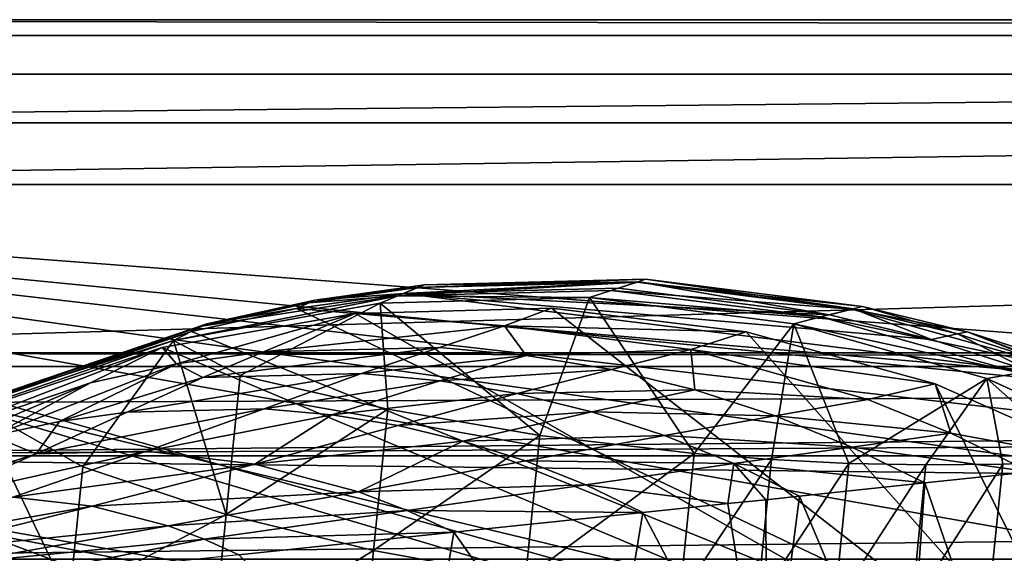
# Model space of a CAD drawing. Header units: metres. Extents: x -1004 to 0, y -808 to 0.
# Tile 34 of 96: x -889 to -794, y -52 to 0. Entities that reach past the tile are written whole.
import ezdxf

# ---------------------------------------------------------------- set-up
doc = ezdxf.new("R2010")
doc.units = ezdxf.units.M

msp = doc.modelspace()

# ---------------------------------------------------------------- linework, layer by layer
at = {"layer": 'top'}
for points in [[(-17.027203, -5.267202, 163.059998), (-987.0271, -5.267202, 163.059998), (-17.027203, -5.267202, 176.059509)], [(-987.0271, -5.267202, 163.059998), (-987.0271, -5.267202, 176.059265), (-17.027203, -5.267202, 176.059509)], [(-17.027203, -5.267202, 176.059509), (-987.0271, -5.267202, 176.059265), (-987.0271, -5.267202, 2050.060059)], [(-987.0271, -5.267202, 2063.060059), (-17.027203, -5.267202, 2063.060059), (-987.0271, -5.267202, 2050.060059)], [(-17.027203, -5.267202, 2063.060059), (-17.027203, -5.267202, 2050.060059), (-987.0271, -5.267202, 2050.060059)], [(-987.0271, -5.267202, 2050.060059), (-17.027203, -5.267202, 2050.060059), (-17.027203, -5.267202, 176.059509)], [(-953.0271, -32.2672, 2063.060059), (-17.027203, -5.267202, 2063.060059), (-987.0271, -5.267202, 2063.060059)], [(-987.0271, -5.267202, 163.059998), (-17.027203, -5.267202, 163.059998), (-953.0271, -32.2672, 163.059998)], [(-953.0271, -32.2672, 2063.060059), (-51.027081, -32.2672, 2063.060059), (-17.027203, -5.267202, 2063.060059)], [(-953.0271, -32.2672, 163.059998), (-17.027203, -5.267202, 163.059998), (-51.027081, -32.2672, 163.059998)], [(-861.285156, -27.440174, 1052.338989), (-850.091919, -25.701363, 939.653503), (-850.759644, -25.963312, 1052.338989)], [(-861.285156, -27.440174, 1052.338989), (-860.709595, -27.190901, 939.653503), (-850.091919, -25.701363, 939.653503)], [(-860.709595, -27.190901, 939.653503), (-852.135437, -26.541019, 763.503967), (-850.091919, -25.701363, 939.653503)], [(-832.025269, -26.230534, 1154.234619), (-852.688477, -26.753551, 1154.234619), (-829.555176, -25.423294, 1052.338989)], [(-852.688477, -26.753551, 1154.234619), (-850.759644, -25.963312, 1052.338989), (-829.555176, -25.423294, 1052.338989)], [(-852.135437, -26.541019, 763.503967), (-829.414124, -25.38866, 851.033203), (-850.091919, -25.701363, 939.653503)], [(-852.135437, -26.541019, 763.503967), (-831.313843, -26.01631, 763.571472), (-829.414124, -25.38866, 851.033203)], [(-850.759644, -25.963312, 1052.338989), (-850.091919, -25.701363, 939.653503), (-828.701904, -25.154947, 939.653503)], [(-829.555176, -25.423294, 1052.338989), (-850.759644, -25.963312, 1052.338989), (-828.701904, -25.154947, 939.653503)], [(-850.091919, -25.701363, 939.653503), (-829.414124, -25.38866, 851.033203), (-828.701904, -25.154947, 939.653503)], [(-832.025269, -26.230534, 1154.234619), (-829.555176, -25.423294, 1052.338989), (-808.750061, -28.048561, 1052.338989)], [(-831.313843, -26.01631, 763.571472), (-810.890808, -28.611797, 763.55658), (-829.414124, -25.38866, 851.033203)], [(-829.555176, -25.423294, 1052.338989), (-828.701904, -25.154947, 939.653503), (-807.713745, -27.798832, 939.653503)], [(-808.750061, -28.048561, 1052.338989), (-829.555176, -25.423294, 1052.338989), (-807.713745, -27.798832, 939.653503)], [(-829.414124, -25.38866, 851.033203), (-808.57959, -28.014883, 851.033264), (-828.701904, -25.154947, 939.653503)], [(-829.414124, -25.38866, 851.033203), (-810.890808, -28.611797, 763.55658), (-808.57959, -28.014883, 851.033264)], [(-828.701904, -25.154947, 939.653503), (-808.57959, -28.014883, 851.033264), (-807.713745, -27.798832, 939.653503)], [(-862.471436, -27.992167, 763.439453), (-852.135437, -26.541019, 763.503967), (-860.709595, -27.190901, 939.653503)], [(-791.515869, -34.050182, 763.464905), (-852.135437, -26.541019, 763.503967), (-862.471436, -27.992167, 763.439453)], [(-852.688477, -26.753551, 1154.234619), (-861.285156, -27.440174, 1052.338989), (-850.759644, -25.963312, 1052.338989)], [(-832.025269, -26.230534, 1154.234619), (-834.138062, -26.929199, 1211.977905), (-852.688477, -26.753551, 1154.234619)], [(-852.135437, -26.541019, 763.503967), (-810.890808, -28.611797, 763.55658), (-831.313843, -26.01631, 763.571472)], [(-791.515869, -34.050182, 763.464905), (-801.038635, -30.997364, 763.519836), (-852.135437, -26.541019, 763.503967)], [(-801.038635, -30.997364, 763.519836), (-810.890808, -28.611797, 763.55658), (-852.135437, -26.541019, 763.503967)], [(-834.138062, -26.929199, 1211.977905), (-832.025269, -26.230534, 1154.234619), (-811.752747, -28.795238, 1154.234619)], [(-811.752747, -28.795238, 1154.234619), (-832.025269, -26.230534, 1154.234619), (-808.750061, -28.048561, 1052.338989)], [(-852.688477, -26.753551, 1154.234619), (-854.394897, -27.473255, 1213.773315), (-874.368042, -31.07576, 1218.051392)], [(-874.368042, -31.07576, 1218.051392), (-871.638428, -29.704609, 1052.338989), (-852.688477, -26.753551, 1154.234619)], [(-854.394897, -27.473255, 1213.773315), (-867.946472, -34.459126, 1216.941772), (-874.368042, -31.07576, 1218.051392)], [(-871.638428, -29.704609, 1052.338989), (-861.285156, -27.440174, 1052.338989), (-852.688477, -26.753551, 1154.234619)], [(-861.285156, -27.440174, 1052.338989), (-871.638428, -29.704609, 1052.338989), (-860.709595, -27.190901, 939.653503)], [(-871.638428, -29.704609, 1052.338989), (-871.153687, -29.474216, 939.653503), (-860.709595, -27.190901, 939.653503)], [(-871.153687, -29.474216, 939.653503), (-862.471436, -27.992167, 763.439453), (-860.709595, -27.190901, 939.653503)], [(-853.641418, -37.738308, 1214.880249), (-867.946472, -34.459126, 1216.941772), (-854.394897, -27.473255, 1213.773315)], [(-834.138062, -26.929199, 1211.977905), (-854.394897, -27.473255, 1213.773315), (-852.688477, -26.753551, 1154.234619)], [(-854.394897, -27.473255, 1213.773315), (-834.138062, -26.929199, 1211.977905), (-838.92804, -40.276146, 1213.695068)], [(-838.92804, -40.276146, 1213.695068), (-853.641418, -37.738308, 1214.880249), (-854.394897, -27.473255, 1213.773315)], [(-834.138062, -26.929199, 1211.977905), (-823.993774, -42.041019, 1213.400513), (-838.92804, -40.276146, 1213.695068)], [(-814.352234, -29.465939, 1212.178589), (-834.138062, -26.929199, 1211.977905), (-811.752747, -28.795238, 1154.234619)], [(-834.138062, -26.929199, 1211.977905), (-814.352234, -29.465939, 1212.178589), (-823.993774, -42.041019, 1213.400513)], [(-856.787964, -28.459476, 1279.55957), (-875.474487, -31.764521, 1279.424438), (-783.276184, -70.478142, 1278.657349)], [(-875.474487, -31.764521, 1279.424438), (-856.787964, -28.459476, 1279.55957), (-874.098816, -33.356674, 1453.265259)], [(-856.787964, -28.459476, 1279.55957), (-865.658569, -32.178005, 1453.265259), (-874.098816, -33.356674, 1453.265259)], [(-872.631714, -30.217983, 763.355225), (-862.471436, -27.992167, 763.439453), (-871.153687, -29.474216, 939.653503)], [(-862.471436, -27.992167, 763.439453), (-872.631714, -30.217983, 763.355225), (-773.775024, -70.220131, 762.568176)], [(-865.658569, -32.178005, 1453.265259), (-856.787964, -28.459476, 1279.55957), (-842.345947, -29.656265, 1365.944824)], [(-773.775024, -70.220131, 762.568176), (-791.515869, -34.050182, 763.464905), (-862.471436, -27.992167, 763.439453)], [(-837.817932, -27.946949, 1279.622559), (-856.787964, -28.459476, 1279.55957), (-783.276184, -70.478142, 1278.657349)], [(-856.787964, -28.459476, 1279.55957), (-837.817932, -27.946949, 1279.622559), (-842.345947, -29.656265, 1365.944824)], [(-842.345947, -29.656265, 1365.944824), (-837.817932, -27.946949, 1279.622559), (-818.979553, -30.237005, 1279.612305)], [(-783.276184, -70.478142, 1278.657349), (-818.979553, -30.237005, 1279.612305), (-837.817932, -27.946949, 1279.622559)], [(-811.752747, -28.795238, 1154.234619), (-808.750061, -28.048561, 1052.338989), (-789.01123, -33.595787, 1052.338989)], [(-810.890808, -28.611797, 763.55658), (-801.038635, -30.997364, 763.519836), (-808.57959, -28.014883, 851.033264)], [(-808.750061, -28.048561, 1052.338989), (-807.713745, -27.798832, 939.653503), (-797.584534, -30.247812, 939.653503)], [(-789.01123, -33.595787, 1052.338989), (-808.750061, -28.048561, 1052.338989), (-797.584534, -30.247812, 939.653503)], [(-808.57959, -28.014883, 851.033264), (-798.52478, -30.447025, 851.033264), (-807.713745, -27.798832, 939.653503)], [(-808.57959, -28.014883, 851.033264), (-801.038635, -30.997364, 763.519836), (-798.52478, -30.447025, 851.033264)], [(-807.713745, -27.798832, 939.653503), (-798.52478, -30.447025, 851.033264), (-797.584534, -30.247812, 939.653503)], [(-871.638428, -29.704609, 1052.338989), (-891.488586, -36.465908, 1052.338989), (-871.153687, -29.474216, 939.653503)], [(-891.488586, -36.465908, 1052.338989), (-891.179199, -36.29105, 939.653503), (-871.153687, -29.474216, 939.653503)], [(-891.179199, -36.29105, 939.653503), (-872.631714, -30.217983, 763.355225), (-871.153687, -29.474216, 939.653503)], [(-814.352234, -29.465939, 1212.178589), (-816.504517, -42.619095, 1213.596558), (-823.993774, -42.041019, 1213.400513)], [(-816.504517, -42.619095, 1213.596558), (-814.352234, -29.465939, 1212.178589), (-809.023193, -42.986012, 1214.028198)], [(-814.352234, -29.465939, 1212.178589), (-811.752747, -28.795238, 1154.234619), (-792.521973, -34.209667, 1154.234619)], [(-795.680908, -34.766644, 1214.293213), (-814.352234, -29.465939, 1212.178589), (-792.521973, -34.209667, 1154.234619)], [(-814.352234, -29.465939, 1212.178589), (-795.680908, -34.766644, 1214.293213), (-809.023193, -42.986012, 1214.028198)], [(-792.521973, -34.209667, 1154.234619), (-811.752747, -28.795238, 1154.234619), (-789.01123, -33.595787, 1052.338989)], [(-892.118896, -36.872192, 763.13147), (-872.631714, -30.217983, 763.355225), (-891.179199, -36.29105, 939.653503)], [(-872.631714, -30.217983, 763.355225), (-892.118896, -36.872192, 763.13147), (-773.775024, -70.220131, 762.568176)], [(-891.488586, -36.465908, 1052.338989), (-871.638428, -29.704609, 1052.338989), (-874.368042, -31.07576, 1218.051392)], [(-842.345947, -29.656265, 1365.944824), (-848.656494, -31.764261, 1453.265259), (-865.658569, -32.178005, 1453.265259)], [(-840.242249, -32.521564, 1453.265259), (-848.656494, -31.764261, 1453.265259), (-842.345947, -29.656265, 1365.944824)], [(-842.345947, -29.656265, 1365.944824), (-818.979553, -30.237005, 1279.612305), (-824.305542, -31.955015, 1365.944824)], [(-824.305542, -31.955015, 1365.944824), (-840.242249, -32.521564, 1453.265259), (-842.345947, -29.656265, 1365.944824)], [(-818.979553, -30.237005, 1279.612305), (-800.684326, -35.277706, 1279.528931), (-824.305542, -31.955015, 1365.944824)], [(-800.684326, -35.277706, 1279.528931), (-818.979553, -30.237005, 1279.612305), (-783.276184, -70.478142, 1278.657349)], [(-801.038635, -30.997364, 763.519836), (-791.515869, -34.050182, 763.464905), (-798.52478, -30.447025, 851.033264)], [(-798.52478, -30.447025, 851.033264), (-788.811401, -33.565678, 851.033264), (-797.584534, -30.247812, 939.653503)], [(-798.52478, -30.447025, 851.033264), (-791.515869, -34.050182, 763.464905), (-788.811401, -33.565678, 851.033264)], [(-797.584534, -30.247812, 939.653503), (-788.811401, -33.565678, 851.033264), (-787.799133, -33.388252, 939.653503)], [(-797.584534, -30.247812, 939.653503), (-787.799133, -33.388252, 939.653503), (-789.01123, -33.595787, 1052.338989)], [(-893.327576, -37.581829, 1225.420898), (-891.488586, -36.465908, 1052.338989), (-874.368042, -31.07576, 1218.051392)], [(-893.327576, -37.581829, 1225.420898), (-874.368042, -31.07576, 1218.051392), (-883.162476, -43.331318, 1222.616211)], [(-874.368042, -31.07576, 1218.051392), (-869.300842, -47.927101, 1219.801636), (-883.162476, -43.331318, 1222.616211)], [(-867.946472, -34.459126, 1216.941772), (-869.300842, -47.927101, 1219.801636), (-874.368042, -31.07576, 1218.051392)], [(-948.0271, -33.606949, 2063.060059), (-56.027115, -33.606968, 2063.060059), (-953.0271, -32.2672, 2063.060059)], [(-56.027115, -33.606968, 2063.060059), (-51.027081, -32.2672, 2063.060059), (-953.0271, -32.2672, 2063.060059)], [(-51.027081, -32.2672, 163.059998), (-56.027115, -33.606968, 163.059998), (-953.0271, -32.2672, 163.059998)], [(-56.027115, -33.606968, 163.059998), (-948.0271, -33.606949, 163.059998), (-953.0271, -32.2672, 163.059998)], [(-893.468384, -37.789986, 1279.220337), (-875.474487, -31.764521, 1279.424438), (-898.313904, -40.592365, 1453.265259)], [(-898.313904, -40.592365, 1453.265259), (-875.474487, -31.764521, 1279.424438), (-882.400513, -35.169529, 1453.265259)], [(-783.276184, -70.478142, 1278.657349), (-875.474487, -31.764521, 1279.424438), (-893.468384, -37.789986, 1279.220337)], [(-875.474487, -31.764521, 1279.424438), (-874.098816, -33.356674, 1453.265259), (-882.400513, -35.169529, 1453.265259)], [(-874.098816, -33.356674, 1453.265259), (-865.658569, -32.178005, 1453.265259), (-871.530457, -34.654106, 1540.657227)], [(-865.658569, -32.178005, 1453.265259), (-848.656494, -31.764261, 1453.265259), (-871.530457, -34.654106, 1540.657227)], [(-871.530457, -34.654106, 1540.657227), (-848.656494, -31.764261, 1453.265259), (-856.1875, -34.288933, 1540.657104)], [(-848.656494, -31.764261, 1453.265259), (-840.242249, -32.521564, 1453.265259), (-856.1875, -34.288933, 1540.657104)], [(-840.242249, -32.521564, 1453.265259), (-824.305542, -31.955015, 1365.944824), (-831.98053, -33.89835, 1453.265259)], [(-831.98053, -33.89835, 1453.265259), (-824.305542, -31.955015, 1365.944824), (-823.936523, -35.864677, 1453.265259)], [(-824.305542, -31.955015, 1365.944824), (-807.197632, -36.793915, 1365.944824), (-823.936523, -35.864677, 1453.265259)], [(-824.305542, -31.955015, 1365.944824), (-800.684326, -35.277706, 1279.528931), (-807.197632, -36.793915, 1365.944824)], [(-856.1875, -34.288933, 1540.657104), (-840.242249, -32.521564, 1453.265259), (-848.59491, -34.977028, 1540.656982)], [(-848.59491, -34.977028, 1540.656982), (-840.242249, -32.521564, 1453.265259), (-831.98053, -33.89835, 1453.265259)], [(-948.0271, -33.606949, 2063.060059), (-944.366821, -37.2672, 2063.060059), (-56.027115, -33.606968, 2063.060059)], [(-56.027115, -33.606968, 163.059998), (-944.366821, -37.2672, 163.059998), (-948.0271, -33.606949, 163.059998)], [(-944.366821, -37.2672, 2063.060059), (-943.0271, -42.2672, 2063.060059), (-56.027115, -33.606968, 2063.060059)], [(-943.0271, -42.2672, 163.059998), (-944.366821, -37.2672, 163.059998), (-56.027115, -33.606968, 163.059998)], [(-56.027115, -33.606968, 2063.060059), (-943.0271, -42.2672, 2063.060059), (-59.687374, -37.267273, 2063.060059)], [(-59.687374, -37.267273, 163.059998), (-943.0271, -42.2672, 163.059998), (-56.027115, -33.606968, 163.059998)], [(-882.400513, -35.169529, 1453.265259), (-874.098816, -33.356674, 1453.265259), (-891.88385, -40.312008, 1634.25647)], [(-874.098816, -33.356674, 1453.265259), (-885.420227, -38.921398, 1634.25647), (-891.88385, -40.312008, 1634.25647)], [(-871.530457, -34.654106, 1540.657227), (-885.420227, -38.921398, 1634.25647), (-874.098816, -33.356674, 1453.265259)], [(-878.852112, -38.016354, 1634.25647), (-856.1875, -34.288933, 1540.657104), (-865.623779, -37.69347, 1634.25647)], [(-856.1875, -34.288933, 1540.657104), (-878.852112, -38.016354, 1634.25647), (-871.530457, -34.654106, 1540.657227)], [(-865.623779, -37.69347, 1634.25647), (-856.1875, -34.288933, 1540.657104), (-848.59491, -34.977028, 1540.656982)], [(-841.140503, -36.224461, 1540.65686), (-848.59491, -34.977028, 1540.656982), (-831.98053, -33.89835, 1453.265259)], [(-841.140503, -36.224461, 1540.65686), (-831.98053, -33.89835, 1453.265259), (-823.936523, -35.864677, 1453.265259)], [(-792.521973, -34.209667, 1154.234619), (-778.724854, -42.481342, 1218.428589), (-795.680908, -34.766644, 1214.293213)], [(-891.88385, -40.312008, 1634.25647), (-904.2901, -44.471645, 1634.25647), (-882.400513, -35.169529, 1453.265259)], [(-904.2901, -44.471645, 1634.25647), (-898.313904, -40.592365, 1453.265259), (-882.400513, -35.169529, 1453.265259)], [(-878.852112, -38.016354, 1634.25647), (-885.420227, -38.921398, 1634.25647), (-871.530457, -34.654106, 1540.657227)], [(-869.300842, -47.927101, 1219.801636), (-867.946472, -34.459126, 1216.941772), (-853.641418, -37.738308, 1214.880249)], [(-865.623779, -37.69347, 1634.25647), (-848.59491, -34.977028, 1540.656982), (-859.074707, -38.270039, 1634.25647)], [(-859.074707, -38.270039, 1634.25647), (-848.59491, -34.977028, 1540.656982), (-841.140503, -36.224461, 1540.65686)], [(-809.023193, -42.986012, 1214.028198), (-795.680908, -34.766644, 1214.293213), (-801.560974, -43.135281, 1214.701538)], [(-795.680908, -34.766644, 1214.293213), (-794.128967, -43.060417, 1215.622437), (-801.560974, -43.135281, 1214.701538)], [(-786.738403, -42.754925, 1216.796997), (-795.680908, -34.766644, 1214.293213), (-779.402771, -42.210243, 1218.233276)], [(-779.402771, -42.210243, 1218.233276), (-795.680908, -34.766644, 1214.293213), (-778.724854, -42.481342, 1218.428589)], [(-795.680908, -34.766644, 1214.293213), (-786.738403, -42.754925, 1216.796997), (-794.128967, -43.060417, 1215.622437)], [(-841.140503, -36.224461, 1540.65686), (-823.936523, -35.864677, 1453.265259), (-833.883118, -38.004112, 1540.656616)], [(-833.883118, -38.004112, 1540.656616), (-823.936523, -35.864677, 1453.265259), (-816.169067, -38.382133, 1453.265259)], [(-823.936523, -35.864677, 1453.265259), (-807.197632, -36.793915, 1365.944824), (-816.169067, -38.382133, 1453.265259)], [(-800.684326, -35.277706, 1279.528931), (-799.146362, -40.058331, 1365.944824), (-807.197632, -36.793915, 1365.944824)], [(-783.330994, -42.956921, 1279.374268), (-800.684326, -35.277706, 1279.528931), (-783.276184, -70.478142, 1278.657349)], [(-800.684326, -35.277706, 1279.528931), (-783.330994, -42.956921, 1279.374268), (-799.146362, -40.058331, 1365.944824)], [(-773.775024, -70.220131, 762.568176), (-892.118896, -36.872192, 763.13147), (-910.007324, -46.099503, 762.844849)], [(-852.640442, -39.321369, 1634.25647), (-859.074707, -38.270039, 1634.25647), (-841.140503, -36.224461, 1540.65686)], [(-852.640442, -39.321369, 1634.25647), (-841.140503, -36.224461, 1540.65686), (-833.883118, -38.004112, 1540.656616)], [(-807.197632, -36.793915, 1365.944824), (-799.146362, -40.058331, 1365.944824), (-816.169067, -38.382133, 1453.265259)], [(-943.0271, -42.2672, 2063.060059), (-61.027081, -42.267323, 2063.060059), (-59.687374, -37.267273, 2063.060059)], [(-59.687374, -37.267273, 163.059998), (-61.027081, -42.267323, 163.059998), (-943.0271, -42.2672, 163.059998)], [(-783.276184, -70.478142, 1278.657349), (-893.468384, -37.789986, 1279.220337), (-910.375854, -46.403618, 1278.951538)], [(-884.440125, -56.036221, 1226.682251), (-897.979309, -49.420689, 1230.280518), (-893.327576, -37.581829, 1225.420898)], [(-883.162476, -43.331318, 1222.616211), (-884.440125, -56.036221, 1226.682251), (-893.327576, -37.581829, 1225.420898)], [(-887.675659, -42.065689, 1731.960449), (-878.852112, -38.016354, 1634.25647), (-865.623779, -37.69347, 1634.25647)], [(-887.675659, -42.065689, 1731.960449), (-865.623779, -37.69347, 1634.25647), (-876.994202, -41.794182, 1731.960449)], [(-885.420227, -38.921398, 1634.25647), (-878.852112, -38.016354, 1634.25647), (-887.675659, -42.065689, 1731.960449)], [(-876.994202, -41.794182, 1731.960449), (-865.623779, -37.69347, 1634.25647), (-859.074707, -38.270039, 1634.25647)], [(-869.300842, -47.927101, 1219.801636), (-853.641418, -37.738308, 1214.880249), (-855.019287, -51.440273, 1217.975952)], [(-855.019287, -51.440273, 1217.975952), (-853.641418, -37.738308, 1214.880249), (-838.92804, -40.276146, 1213.695068)], [(-846.370361, -40.825253, 1634.25647), (-852.640442, -39.321369, 1634.25647), (-833.883118, -38.004112, 1540.656616)], [(-846.370361, -40.825253, 1634.25647), (-833.883118, -38.004112, 1540.656616), (-826.875916, -40.281223, 1540.656372)], [(-826.875916, -40.281223, 1540.656372), (-833.883118, -38.004112, 1540.656616), (-816.169067, -38.382133, 1453.265259)], [(-891.88385, -40.312008, 1634.25647), (-885.420227, -38.921398, 1634.25647), (-887.675659, -42.065689, 1731.960449)], [(-859.074707, -38.270039, 1634.25647), (-866.496887, -43.052418, 1731.960571), (-876.994202, -41.794182, 1731.960449)], [(-866.496887, -43.052418, 1731.960571), (-859.074707, -38.270039, 1634.25647), (-852.640442, -39.321369, 1634.25647)], [(-816.169067, -38.382133, 1453.265259), (-808.729126, -41.405384, 1453.265259), (-826.875916, -40.281223, 1540.656372)], [(-816.169067, -38.382133, 1453.265259), (-799.146362, -40.058331, 1365.944824), (-808.729126, -41.405384, 1453.265259)], [(-846.370361, -40.825253, 1634.25647), (-866.496887, -43.052418, 1731.960571), (-852.640442, -39.321369, 1634.25647)], [(-905.454346, -47.743015, 1829.659912), (-891.88385, -40.312008, 1634.25647), (-887.675659, -42.065689, 1731.960449)], [(-856.495056, -45.732166, 1731.960693), (-866.496887, -43.052418, 1731.960571), (-846.370361, -40.825253, 1634.25647)], [(-840.309082, -42.753147, 1634.25647), (-856.495056, -45.732166, 1731.960693), (-846.370361, -40.825253, 1634.25647)], [(-840.319458, -54.112633, 1216.92627), (-855.019287, -51.440273, 1217.975952), (-838.92804, -40.276146, 1213.695068)], [(-840.309082, -42.753147, 1634.25647), (-846.370361, -40.825253, 1634.25647), (-826.875916, -40.281223, 1540.656372)], [(-838.92804, -40.276146, 1213.695068), (-823.993774, -42.041019, 1213.400513), (-840.319458, -54.112633, 1216.92627)], [(-820.164917, -43.014778, 1540.656128), (-840.309082, -42.753147, 1634.25647), (-826.875916, -40.281223, 1540.656372)], [(-808.729126, -41.405384, 1453.265259), (-820.164917, -43.014778, 1540.656128), (-826.875916, -40.281223, 1540.656372)], [(-799.146362, -40.058331, 1365.944824), (-791.494873, -43.815121, 1365.944824), (-808.729126, -41.405384, 1453.265259)], [(-783.330994, -42.956921, 1279.374268), (-791.494873, -43.815121, 1365.944824), (-799.146362, -40.058331, 1365.944824)], [(-897.744507, -46.450539, 1829.659912), (-887.675659, -42.065689, 1731.960449), (-876.994202, -41.794182, 1731.960449)], [(-876.994202, -41.794182, 1731.960449), (-889.929565, -46.253555, 1829.659912), (-897.744507, -46.450539, 1829.659912)], [(-866.496887, -43.052418, 1731.960571), (-889.929565, -46.253555, 1829.659912), (-876.994202, -41.794182, 1731.960449)], [(-808.729126, -41.405384, 1453.265259), (-801.659546, -44.883778, 1453.265381), (-820.164917, -43.014778, 1540.656128)], [(-808.729126, -41.405384, 1453.265259), (-791.494873, -43.815121, 1365.944824), (-801.659546, -44.883778, 1453.265381)], [(-943.0271, -42.2672, 2063.060059), (-943.0271, -52.26717, 2063.060059), (-61.027081, -42.267323, 2063.060059)], [(-61.027081, -42.267323, 163.059998), (-61.026958, -52.26717, 163.059998), (-943.0271, -42.2672, 163.059998)], [(-943.0271, -42.2672, 163.059998), (-61.026958, -52.26717, 163.059998), (-943.0271, -52.26717, 163.059998)], [(-943.0271, -52.26717, 2063.060059), (-61.026958, -52.26717, 2063.060059), (-61.027081, -42.267323, 2063.060059)], [(-905.454346, -47.743015, 1829.659912), (-887.675659, -42.065689, 1731.960449), (-897.744507, -46.450539, 1829.659912)], [(-834.495544, -45.071281, 1634.25647), (-856.495056, -45.732166, 1731.960693), (-840.309082, -42.753147, 1634.25647)], [(-823.993774, -42.041019, 1213.400513), (-825.38855, -55.910946, 1216.665405), (-840.319458, -54.112633, 1216.92627)], [(-820.164917, -43.014778, 1540.656128), (-834.495544, -45.071281, 1634.25647), (-840.309082, -42.753147, 1634.25647)], [(-823.993774, -42.041019, 1213.400513), (-816.504517, -42.619095, 1213.596558), (-825.38855, -55.910946, 1216.665405)], [(-816.504517, -42.619095, 1213.596558), (-817.897095, -56.466766, 1216.838989), (-825.38855, -55.910946, 1216.665405)], [(-817.897095, -56.466766, 1216.838989), (-816.504517, -42.619095, 1213.596558), (-809.023193, -42.986012, 1214.028198)], [(-795.498413, -56.678139, 1218.633179), (-786.738403, -42.754925, 1216.796997), (-788.094421, -56.239334, 1219.673462)], [(-786.738403, -42.754925, 1216.796997), (-795.498413, -56.678139, 1218.633179), (-794.128967, -43.060417, 1215.622437)], [(-889.929565, -46.253555, 1829.659912), (-866.496887, -43.052418, 1731.960571), (-882.240662, -47.141766, 1829.660034)], [(-869.300842, -47.927101, 1219.801636), (-884.440125, -56.036221, 1226.682251), (-883.162476, -43.331318, 1222.616211)], [(-882.240662, -47.141766, 1829.660034), (-866.496887, -43.052418, 1731.960571), (-856.495056, -45.732166, 1731.960693)], [(-820.739441, -46.887756, 1585.267822), (-834.495544, -45.071281, 1634.25647), (-820.164917, -43.014778, 1540.656128)], [(-817.058655, -46.503716, 1562.070557), (-820.739441, -46.887756, 1585.267822), (-820.164917, -43.014778, 1540.656128)], [(-801.659546, -44.883778, 1453.265381), (-813.788696, -46.158955, 1540.655762), (-820.164917, -43.014778, 1540.656128)], [(-820.164917, -43.014778, 1540.656128), (-813.788696, -46.158955, 1540.655762), (-817.058655, -46.503716, 1562.070557)], [(-810.410828, -56.784683, 1217.221313), (-817.897095, -56.466766, 1216.838989), (-809.023193, -42.986012, 1214.028198)], [(-809.023193, -42.986012, 1214.028198), (-801.560974, -43.135281, 1214.701538), (-810.410828, -56.784683, 1217.221313)], [(-801.560974, -43.135281, 1214.701538), (-802.940918, -56.857533, 1217.817627), (-810.410828, -56.784683, 1217.221313)], [(-801.560974, -43.135281, 1214.701538), (-794.128967, -43.060417, 1215.622437), (-802.940918, -56.857533, 1217.817627)], [(-794.128967, -43.060417, 1215.622437), (-795.498413, -56.678139, 1218.633179), (-802.940918, -56.857533, 1217.817627)], [(-801.659546, -44.883778, 1453.265381), (-791.494873, -43.815121, 1365.944824), (-792.847961, -70.633255, 1378.559326)], [(-856.495056, -45.732166, 1731.960693), (-874.8927, -49.043041, 1829.660156), (-882.240662, -47.141766, 1829.660034)], [(-851.763123, -47.550056, 1731.960815), (-874.8927, -49.043041, 1829.660156), (-856.495056, -45.732166, 1731.960693)], [(-834.495544, -45.071281, 1634.25647), (-851.763123, -47.550056, 1731.960815), (-856.495056, -45.732166, 1731.960693)], [(-828.962646, -47.741829, 1634.25647), (-851.763123, -47.550056, 1731.960815), (-834.495544, -45.071281, 1634.25647)], [(-820.739441, -46.887756, 1585.267822), (-828.962646, -47.741829, 1634.25647), (-834.495544, -45.071281, 1634.25647)], [(-813.788696, -46.158955, 1540.655762), (-801.659546, -44.883778, 1453.265381), (-803.499634, -70.700081, 1467.452637)], [(-801.659546, -44.883778, 1453.265381), (-792.847961, -70.633255, 1378.559326), (-803.499634, -70.700081, 1467.452637)], [(-910.007324, -46.099503, 762.844849), (-925.867615, -57.367516, 762.510254), (-773.775024, -70.220131, 762.568176)], [(-925.867615, -57.367516, 1278.625366), (-783.276184, -70.478142, 1278.657349), (-910.375854, -46.403618, 1278.951538)], [(-904.455017, -51.044762, 1927.359497), (-889.929565, -46.253555, 1829.659912), (-882.240662, -47.141766, 1829.660034)], [(-816.966187, -70.618088, 1561.437134), (-820.739441, -46.887756, 1585.267822), (-817.058655, -46.503716, 1562.070557)], [(-817.058655, -46.503716, 1562.070557), (-813.788696, -46.158955, 1540.655762), (-816.966187, -70.618088, 1561.437134)], [(-813.788696, -46.158955, 1540.655762), (-803.499634, -70.700081, 1467.452637), (-816.966187, -70.618088, 1561.437134)], [(-882.240662, -47.141766, 1829.660034), (-899.89917, -51.569859, 1927.359619), (-904.455017, -51.044762, 1927.359497)], [(-874.8927, -49.043041, 1829.660156), (-899.89917, -51.569859, 1927.359619), (-882.240662, -47.141766, 1829.660034)], [(-851.763123, -47.550056, 1731.960815), (-871.404663, -50.3367, 1829.660278), (-874.8927, -49.043041, 1829.660156)], [(-847.246643, -49.649971, 1731.960815), (-871.404663, -50.3367, 1829.660278), (-851.763123, -47.550056, 1731.960815)], [(-828.962646, -47.741829, 1634.25647), (-847.246643, -49.649971, 1731.960815), (-851.763123, -47.550056, 1731.960815)], [(-828.962646, -47.741829, 1634.25647), (-820.739441, -46.887756, 1585.267822), (-816.966187, -70.618088, 1561.437134)], [(-884.440125, -56.036221, 1226.682251), (-869.300842, -47.927101, 1219.801636), (-870.610107, -60.946262, 1224.271973)], [(-870.610107, -60.946262, 1224.271973), (-869.300842, -47.927101, 1219.801636), (-855.019287, -51.440273, 1217.975952)], [(-847.246643, -49.649971, 1731.960815), (-828.962646, -47.741829, 1634.25647), (-832.659546, -70.292442, 1655.074951)], [(-832.659546, -70.292442, 1655.074951), (-828.962646, -47.741829, 1634.25647), (-816.966187, -70.618088, 1561.437134)], [(-874.8927, -49.043041, 1829.660156), (-895.53479, -52.67757, 1927.359619), (-899.89917, -51.569859, 1927.359619)], [(-899.158569, -61.147278, 1235.195801), (-897.979309, -49.420689, 1230.280518), (-884.440125, -56.036221, 1226.682251)], [(-871.404663, -50.3367, 1829.660278), (-895.53479, -52.67757, 1927.359619), (-874.8927, -49.043041, 1829.660156)], [(-871.404663, -50.3367, 1829.660278), (-891.463135, -54.301071, 1927.359741), (-895.53479, -52.67757, 1927.359619)], [(-868.06604, -51.834335, 1829.660278), (-891.463135, -54.301071, 1927.359741), (-871.404663, -50.3367, 1829.660278)], [(-847.246643, -49.649971, 1731.960815), (-868.06604, -51.834335, 1829.660278), (-871.404663, -50.3367, 1829.660278)], [(-868.06604, -51.834335, 1829.660278), (-847.246643, -49.649971, 1731.960815), (-850.570557, -69.628548, 1748.312256)], [(-850.570557, -69.628548, 1748.312256), (-847.246643, -49.649971, 1731.960815), (-832.659546, -70.292442, 1655.074951)], [(-855.019287, -51.440273, 1217.975952), (-856.34906, -64.663292, 1222.708496), (-870.610107, -60.946262, 1224.271973)], [(-856.34906, -64.663292, 1222.708496), (-855.019287, -51.440273, 1217.975952), (-840.319458, -54.112633, 1216.92627)]]:
    msp.add_3dface(points, dxfattribs=at)
at = {"layer": 'top0123413'}
for points in [[(-1002.510071, -1.527202, 175), (-1.527202, -1.527202, 175), (-1004.037292, 0)], [(-1.527202, -1.527202, 175), (0, 0), (-1004.037292, 0)], [(0, 0), (-994.037292, -10), (-1004.037292, 0)], [(-10, -10), (-994.037292, -10), (0, 0)], [(-1002.510071, -1.527202, 175), (-982.615723, -15.961353, 175), (-1.527202, -1.527202, 175)], [(-982.615723, -15.961353, 175), (-21.421595, -15.961353, 175), (-1.527202, -1.527202, 175)], [(-994.037292, -10, 90), (-994.037292, -10), (-10, -10, 90)], [(-994.037292, -10), (-10, -10), (-10, -10, 90)], [(-994.037292, -794.032166, 90), (-994.037292, -10, 90), (-787.024658, -763.271118, 90)], [(-787.024658, -763.271118, 90), (-994.037292, -10, 90), (-533.424561, -638.481384, 90)], [(-994.037292, -10, 90), (-526.238708, -632.856445, 90), (-533.424561, -638.481384, 90)], [(-10, -10, 90), (-502.018646, -625.846375, 90), (-994.037292, -10, 90)], [(-502.018646, -625.846375, 90), (-510.034576, -626.560547, 90), (-994.037292, -10, 90)], [(-994.037292, -10, 90), (-510.034576, -626.560547, 90), (-518.256042, -628.853394, 90)], [(-518.256042, -628.853394, 90), (-526.238708, -632.856445, 90), (-994.037292, -10, 90)], [(-665.157715, -52.554413, 163.059708), (-610.580078, -52.505119, 163.059708), (-982.615723, -15.961353, 163.059708)], [(-610.580078, -52.505119, 163.059708), (-502.018616, -52.467403, 163.059708), (-982.615723, -15.961353, 163.059708)], [(-982.615723, -15.961353, 163.059708), (-502.018616, -52.467403, 163.059708), (-21.421595, -15.961353, 163.059708)], [(-940.679016, -53.268463, 163.059708), (-884.233154, -53.035744, 163.059708), (-982.615723, -15.961353, 163.059708)], [(-884.233154, -53.035744, 163.059708), (-829.538391, -52.861641, 163.059708), (-982.615723, -15.961353, 163.059708)], [(-982.615723, -15.961353, 163.059708), (-829.538391, -52.861641, 163.059708), (-774.585693, -52.727356, 163.059708)], [(-774.585693, -52.727356, 163.059708), (-718.555603, -52.625156, 163.059708), (-982.615723, -15.961353, 163.059708)], [(-718.555603, -52.625156, 163.059708), (-665.157715, -52.554413, 163.059708), (-982.615723, -15.961353, 163.059708)], [(-982.615723, -15.961353, 163.059708), (-21.421595, -15.961353, 163.059708), (-982.615723, -15.961353, 175)], [(-21.421595, -15.961353, 163.059708), (-21.421595, -15.961353, 175), (-982.615723, -15.961353, 175)]]:
    msp.add_3dface(points, dxfattribs=at)

doc.saveas('drawing.dxf')
